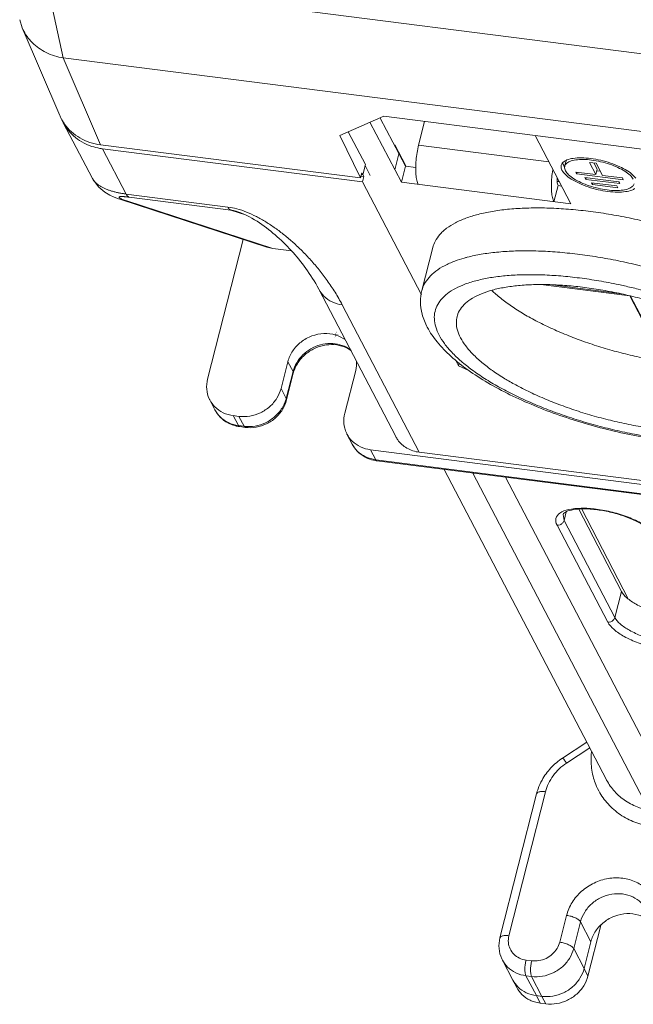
# Model space of a CAD drawing. Header units: millimetres. Extents: x -473 to 23648, y -382 to 1866.
# Tile 154 of 256: x 5615 to 5666, y 406 to 489. Entities that reach past the tile are written whole.
import ezdxf

# ---------------------------------------------------------------- set-up
doc = ezdxf.new("R2010")
doc.units = ezdxf.units.MM
doc.header["$LTSCALE"] = 80
doc.layers.get('0').update_dxf_attribs({"linetype": 'CONTINUOUS'})
for name, color, linetype in [('02___PRT_ALL_AXES', 7, 'CONTINUOUS'), ('08_ALL_DRAFTS', 7, 'CONTINUOUS'), ('09_ALL_ROUNDS', 7, 'CONTINUOUS'), ('10_ALL_CHAMFER', 7, 'CONTINUOUS'), ('20_ALL_FEATURES', 7, 'CONTINUOUS')]:
    doc.layers.add(name, color=color, linetype=linetype)

msp = doc.modelspace()

# ---------------------------------------------------------------- linework, layer by layer
at = {"linetype": 'Continuous', "lineweight": 0}
for p, q in [((5643.977, 480.269), (5646.609, 475.231)), ((5644.843, 480.621), (5646.952, 476.582)), ((5648.058, 478.345), (5648.564, 480.333)), ((5657.844, 479.148), (5660.838, 473.415)), ((5658.992, 476.949), (5648.058, 478.345)), ((5646.406, 477.627), (5646.063, 476.276)), ((5646.952, 476.582), (5646.609, 475.231)), ((5647.815, 476.471), (5646.952, 476.582)), ((5646.609, 475.231), (5660.838, 473.415)), ((5659.759, 474.947), (5659.416, 473.596)), ((5659.759, 474.947), (5660.058, 474.909)), ((5648.333, 466.144), (5649.249, 469.746)), ((5649.495, 467.763), (5649.49, 467.759)), ((5658.323, 466.635), (5665.773, 465.684)), ((5659.056, 466.635), (5665.07, 465.867)), ((5665.773, 465.684), (5665.777, 465.698)), ((5665.773, 465.684), (5668.658, 460.161)), ((5665.844, 465.682), (5668.681, 460.251))]:
    msp.add_line(p, q, dxfattribs=at)
for centre, radius, start, end in [((5658.496, 442.278), 33.05, 87.63694, 87.94735), ((5666.028, 476.413), 20.675, 238.75794, 239.36095)]:
    msp.add_arc(centre, radius, start, end, dxfattribs=at)
for points, knots in [([(5648.058, 478.345), (5648.007, 478.141), (5647.92, 477.721), (5647.838, 477.087), (5647.805, 476.467), (5647.823, 475.903), (5647.89, 475.432), (5647.975, 475.158), (5648.032, 475.049)], [0, 0, 0, 0, 0.631602, 1.284226, 1.917258, 2.491803, 2.974464, 3.342344, 3.342344, 3.342344, 3.342344]), ([(5659.32, 476.319), (5659.318, 476.304), (5659.278, 476.074), (5659.222, 475.634), (5659.189, 475.014), (5659.207, 474.45), (5659.274, 473.979), (5659.359, 473.705), (5659.416, 473.596)], [0, 0, 0, 0, 0.045334, 0.697958, 1.33099, 1.905535, 2.388195, 2.756076, 2.756076, 2.756076, 2.756076]), ([(5659.676, 475.636), (5659.673, 475.593), (5659.67, 475.473), (5659.676, 475.288), (5659.702, 475.1), (5659.736, 474.99), (5659.759, 474.947)], [0, 0, 0, 0, 0.1302742, 0.3600922, 0.5531564, 0.7003087, 0.7003087, 0.7003087, 0.7003087]), ([(5667.024, 471.955), (5666.956, 471.971), (5666.312, 472.119), (5665.092, 472.374), (5663.37, 472.665), (5661.678, 472.882), (5660.035, 473.022), (5658.455, 473.086), (5656.957, 473.071), (5655.554, 472.978), (5654.262, 472.809), (5653.091, 472.564), (5652.055, 472.247), (5651.163, 471.859), (5650.517, 471.461), (5650.184, 471.184), (5650.078, 471.085)], [0, 0, 0, 0, 0.20776, 1.985071, 3.736299, 5.446157, 7.099979, 8.683982, 10.18554, 11.59351, 12.898623, 14.093999, 15.17586, 16.144573, 17.006178, 17.440624, 17.440624, 17.440624, 17.440624]), ([(5650.078, 471.085), (5649.997, 471.009), (5649.756, 470.762), (5649.447, 470.322), (5649.295, 469.926), (5649.249, 469.745)], [0, 0, 0, 0, 0.334871, 1.033813, 1.594386, 1.594386, 1.594386, 1.594386]), ([(5651.889, 468.867), (5651.626, 468.793), (5651.059, 468.61), (5650.247, 468.258), (5649.725, 467.936), (5649.495, 467.763)], [0, 0, 0, 0, 0.818247, 1.78696, 2.648564, 2.648564, 2.648564, 2.648564]), ([(5680.728, 461.53), (5680.576, 461.678), (5680.119, 462.102), (5679.286, 462.773), (5678.188, 463.536), (5676.961, 464.281), (5675.616, 465.001), (5674.167, 465.689), (5672.629, 466.337), (5671.018, 466.939), (5669.35, 467.489), (5667.642, 467.981), (5665.912, 468.411), (5664.176, 468.772), (5662.454, 469.063), (5660.763, 469.28), (5659.119, 469.421), (5657.54, 469.484), (5656.041, 469.47), (5654.639, 469.377), (5653.346, 469.207), (5652.443, 469.019), (5651.973, 468.891), (5651.889, 468.867)], [0, 0, 0, 0, 0.637399, 1.86799, 3.206442, 4.645056, 6.173922, 7.781391, 9.454439, 11.178976, 12.940112, 14.722413, 16.510131, 18.287442, 20.03867, 21.748528, 23.40235, 24.986353, 26.487911, 27.895881, 29.200994, 30.39637, 30.660234, 30.660234, 30.660234, 30.660234]), ([(5649.49, 467.759), (5649.287, 467.606), (5648.923, 467.278), (5648.531, 466.721), (5648.38, 466.325), (5648.333, 466.144)], [0, 0, 0, 0, 0.761433, 1.460375, 2.020845, 2.020845, 2.020845, 2.020845]), ([(5665.339, 466.53), (5665.17, 466.568), (5664.457, 466.723), (5663.203, 466.962), (5661.587, 467.203), (5660.009, 467.372), (5658.487, 467.465), (5657.037, 467.482), (5655.675, 467.422), (5654.415, 467.288), (5653.27, 467.079), (5652.253, 466.798), (5651.374, 466.448), (5650.641, 466.031), (5650.062, 465.549), (5649.646, 465.002), (5649.405, 464.396), (5649.348, 463.744), (5649.472, 463.063), (5649.659, 462.622), (5649.775, 462.4)], [0, 0, 0, 0, 0.518493, 2.189637, 3.828269, 5.419229, 6.948139, 8.401691, 9.76797, 11.036842, 12.200453, 13.253905, 14.19626, 15.032017, 15.773243, 16.442071, 17.071906, 17.704136, 18.379611, 19.130526, 19.130526, 19.130526, 19.130526]), ([(5678.614, 458.718), (5678.49, 458.956), (5678.174, 459.438), (5677.569, 460.126), (5676.81, 460.818), (5675.905, 461.505), (5674.867, 462.179), (5673.707, 462.832), (5672.439, 463.456), (5671.08, 464.042), (5669.646, 464.584), (5668.155, 465.074), (5666.626, 465.507), (5665.078, 465.876), (5663.53, 466.179), (5662.002, 466.409), (5660.513, 466.566), (5659.081, 466.646), (5657.724, 466.65), (5656.46, 466.576), (5655.303, 466.427), (5654.267, 466.203), (5653.364, 465.908), (5652.605, 465.544), (5651.998, 465.112), (5651.552, 464.614), (5651.354, 464.205), (5651.292, 463.984), (5651.285, 463.956)], [0, 0, 0, 0, 0.804414, 1.718088, 2.744465, 3.881157, 5.121597, 6.456119, 7.8727, 9.357495, 10.895279, 12.469812, 14.06418, 15.66111, 17.243287, 18.793658, 20.295749, 21.733998, 23.094111, 24.363477, 25.531667, 26.591105, 27.538026, 28.373934, 29.107814, 29.759123, 30.360248, 30.447578, 30.447578, 30.447578, 30.447578]), ([(5680.416, 458.488), (5680.285, 458.738), (5679.958, 459.246), (5679.336, 459.974), (5678.56, 460.706), (5677.638, 461.435), (5676.581, 462.154), (5675.399, 462.855), (5674.105, 463.529), (5672.713, 464.17), (5671.238, 464.771), (5669.696, 465.326), (5668.104, 465.827), (5666.646, 466.224), (5665.719, 466.445), (5665.339, 466.53)], [0, 0, 0, 0, 0.847253, 1.801938, 2.867854, 4.043555, 5.323771, 6.700361, 8.162971, 9.699511, 11.29654, 12.939578, 14.613394, 16.302268, 17.471823, 17.471823, 17.471823, 17.471823]), ([(5648.789, 463.056), (5648.605, 463.409), (5648.324, 464.105), (5648.175, 465.167), (5648.255, 465.835), (5648.333, 466.144)], [0, 0, 0, 0, 1.194277, 2.22855, 3.186203, 3.186203, 3.186203, 3.186203]), ([(5668.658, 460.161), (5668.151, 460.24), (5667.132, 460.422), (5665.611, 460.758), (5664.101, 461.157), (5662.62, 461.614), (5661.186, 462.123), (5659.815, 462.677), (5658.525, 463.272), (5657.331, 463.898), (5656.246, 464.549), (5655.285, 465.217), (5654.619, 465.761), (5654.277, 466.081), (5654.197, 466.158)], [0, 0, 0, 0, 1.541602, 3.10389, 4.670597, 6.225378, 7.752097, 9.235105, 10.65954, 12.011648, 13.27914, 14.451628, 15.521187, 15.855243, 15.855243, 15.855243, 15.855243]), ([(5651.285, 463.956), (5651.244, 463.792), (5651.198, 463.409), (5651.295, 462.794), (5651.468, 462.378), (5651.577, 462.17)], [0, 0, 0, 0, 0.507791, 1.140306, 1.847208, 1.847208, 1.847208, 1.847208]), ([(5682.545, 457.445), (5682.459, 457.109), (5682.179, 456.429), (5681.448, 455.506), (5680.371, 454.7), (5678.969, 454.063), (5677.305, 453.613), (5675.444, 453.344), (5673.427, 453.242), (5671.287, 453.297), (5669.054, 453.499), (5666.762, 453.843), (5664.449, 454.319), (5662.152, 454.919), (5659.912, 455.634), (5657.764, 456.451), (5655.745, 457.361), (5653.888, 458.352), (5652.223, 459.419), (5650.783, 460.554), (5649.617, 461.746), (5649.017, 462.619), (5648.789, 463.056)], [0, 0, 0, 0, 1.038393, 2.173607, 3.492177, 5.035516, 6.765186, 8.646893, 10.668116, 12.814683, 15.064799, 17.391356, 19.763209, 22.146977, 24.508685, 26.815352, 29.036649, 31.146666, 33.125839, 34.960611, 36.636175, 38.11329, 38.11329, 38.11329, 38.11329]), ([(5680.416, 458.488), (5680.532, 458.266), (5680.719, 457.825), (5680.843, 457.144), (5680.786, 456.492), (5680.545, 455.885), (5680.129, 455.339), (5679.55, 454.856), (5678.817, 454.44), (5677.938, 454.09), (5676.921, 453.809), (5675.777, 453.6), (5674.517, 453.465), (5673.154, 453.406), (5671.704, 453.423), (5670.182, 453.516), (5668.604, 453.684), (5666.988, 453.926), (5665.351, 454.238), (5663.712, 454.618), (5662.087, 455.061), (5660.495, 455.562), (5658.953, 456.116), (5657.478, 456.717), (5656.086, 457.359), (5654.792, 458.033), (5653.61, 458.734), (5652.553, 459.452), (5651.632, 460.182), (5650.855, 460.914), (5650.233, 461.642), (5649.906, 462.149), (5649.775, 462.4)], [0, 0, 0, 0, 0.750916, 1.42639, 2.05862, 2.688455, 3.357283, 4.09851, 4.934266, 5.876621, 6.930074, 8.093684, 9.362557, 10.728836, 12.182387, 13.711297, 15.302257, 16.940889, 18.612034, 20.300013, 21.988888, 23.662704, 25.305741, 26.90277, 28.439311, 29.901921, 31.278511, 32.558727, 33.734427, 34.800343, 35.755029, 36.602281, 36.602281, 36.602281, 36.602281]), ([(5655.305, 458.736), (5654.951, 458.951), (5654.286, 459.382), (5653.382, 460.069), (5652.622, 460.761), (5652.017, 461.45), (5651.702, 461.932), (5651.577, 462.17)], [0, 0, 0, 0, 1.24044, 2.377132, 3.403509, 4.317183, 5.121597, 5.121597, 5.121597, 5.121597]), ([(5678.906, 456.932), (5678.899, 456.904), (5678.838, 456.683), (5678.64, 456.274), (5678.193, 455.776), (5677.586, 455.344), (5676.827, 454.98), (5675.925, 454.685), (5674.889, 454.461), (5673.732, 454.311), (5672.467, 454.238), (5671.11, 454.241), (5669.678, 454.322), (5668.189, 454.478), (5666.661, 454.709), (5665.113, 455.011), (5663.565, 455.381), (5662.036, 455.814), (5660.545, 456.304), (5659.111, 456.846), (5657.752, 457.432), (5656.55, 458.023), (5655.812, 458.435), (5655.491, 458.624)], [0, 0, 0, 0, 0.08733, 0.688455, 1.339765, 2.073645, 2.909552, 3.856473, 4.915911, 6.084101, 7.353467, 8.713581, 10.15183, 11.65392, 13.204291, 14.786468, 16.383399, 17.977766, 19.552299, 21.090083, 22.574879, 23.991459, 25.108476, 25.108476, 25.108476, 25.108476])]:
    msp.add_open_spline(points, degree=3, knots=knots, dxfattribs=at)
at = {"layer": '02___PRT_ALL_AXES', "linetype": 'Continuous', "lineweight": 0}
for p, q in [((5616.759, 492.404), (5765.278, 473.444)), ((5618.217, 485.681), (5616.759, 492.404)), ((5614.8, 488.186), (5614.579, 488.877)), ((5617.946, 480.83), (5614.8, 488.186)), ((5769.194, 466.407), (5618.217, 485.681)), ((5621.361, 478.373), (5618.236, 485.678)), ((5660.435, 477.03), (5660.341, 476.656)), ((5662.957, 476.824), (5662.391, 476.897)), ((5662.391, 476.897), (5662.923, 475.879)), ((5662.766, 476.849), (5663.037, 476.329)), ((5662.923, 475.879), (5663.037, 476.329)), ((5663.488, 475.807), (5662.957, 476.824)), ((5663.002, 476.19), (5663.309, 476.151)), ((5662.923, 475.879), (5661.256, 476.092)), ((5661.256, 476.092), (5661.336, 475.938)), ((5661.336, 475.938), (5661.368, 476.063)), ((5661.336, 475.938), (5665.235, 475.44)), ((5664.856, 475.267), (5662.01, 475.63)), ((5662.01, 475.63), (5662.09, 475.476)), ((5662.09, 475.476), (5662.122, 475.602)), ((5662.09, 475.476), (5664.936, 475.113)), ((5665.155, 475.594), (5663.488, 475.807)), ((5665.235, 475.44), (5665.155, 475.594)), ((5664.705, 474.92), (5662.571, 475.192)), ((5662.571, 475.192), (5662.651, 475.038)), ((5662.651, 475.038), (5662.683, 475.163)), ((5662.651, 475.038), (5664.786, 474.766)), ((5664.786, 474.766), (5664.705, 474.92)), ((5664.936, 475.113), (5664.856, 475.267)), ((5663.349, 412.831), (5662.272, 408.596)), ((5662.517, 411.474), (5661.945, 409.223)), ((5662.272, 408.596), (5661.945, 409.223)), ((5655.965, 408.258), (5656.293, 407.631)), ((5658.265, 406.319), (5657.938, 406.946)), ((5658.412, 406.886), (5657.938, 406.946)), ((5658.74, 406.259), (5658.412, 406.886)), ((5658.74, 406.259), (5658.265, 406.319))]:
    msp.add_line(p, q, dxfattribs=at)
for centre, radius, start, end in [((5621.52, 482.359), 3.887, 203.15655, 207.13314), ((5621.529, 482.363), 3.897, 207.13147, 207.79414), ((5621.531, 482.365), 3.9, 207.79429, 210.46849), ((5621.529, 482.363), 3.898, 210.46814, 213.04242), ((5621.521, 482.358), 3.888, 213.04235, 215.16645), ((5621.587, 482.408), 3.971, 215.21091, 227.78536), ((5661.338, 477.309), 1.292, 215.70753, 216.47771), ((5658.755, 410.245), 3.388, 295.54482, 311.44303), ((5658.769, 410.205), 3.346, 279.55834, 295.61415), ((5658.58, 409.022), 2.718, 244.7318, 253.01712), ((5658.629, 409.184), 2.888, 253.01458, 262.7561)]:
    msp.add_arc(centre, radius, start, end, dxfattribs=at)
for points, knots in [([(5618.236, 485.678), (5617.739, 485.742), (5616.789, 486.05), (5615.597, 486.878), (5615.021, 487.691), (5614.818, 488.145), (5614.8, 488.186)], [0, 0, 0, 0, 1.504418, 2.932416, 4.290495, 4.423643, 4.423643, 4.423643, 4.423643]), ([(5621.361, 478.373), (5621.054, 478.412), (5620.455, 478.546), (5619.624, 478.916), (5619.137, 479.269), (5618.919, 479.467)], [0, 0, 0, 0, 0.925962, 1.829447, 2.713082, 2.713082, 2.713082, 2.713082]), ([(5666.074, 475.477), (5666.008, 475.604), (5665.788, 475.858), (5665.342, 476.185), (5664.76, 476.493), (5664.077, 476.76), (5663.339, 476.969), (5662.593, 477.104), (5661.891, 477.159), (5661.276, 477.13), (5660.788, 477.019), (5660.45, 476.837), (5660.343, 476.654), (5660.322, 476.579)], [0, 0, 0, 0, 0.429564, 0.986634, 1.654764, 2.400607, 3.181973, 3.953087, 4.669185, 5.291275, 5.792198, 6.167751, 6.400609, 6.400609, 6.400609, 6.400609]), ([(5662.506, 477.223), (5662.245, 477.256), (5661.753, 477.294), (5661.076, 477.263), (5660.67, 477.169), (5660.499, 477.101)], [0, 0, 0, 0, 0.789697, 1.475725, 2.028132, 2.028132, 2.028132, 2.028132]), ([(5665.528, 476.22), (5665.338, 476.337), (5664.896, 476.568), (5664.164, 476.855), (5663.35, 477.085), (5662.787, 477.187), (5662.506, 477.223)], [0, 0, 0, 0, 0.669723, 1.492223, 2.353897, 3.204265, 3.204265, 3.204265, 3.204265]), ([(5660.023, 476.655), (5660.017, 476.632), (5659.99, 476.492), (5660.036, 476.345), (5660.09, 476.241)], [0, 0, 0, 0, 0.0709954, 0.42441, 0.42441, 0.42441, 0.42441]), ([(5660.09, 476.241), (5660.163, 476.101), (5660.406, 475.821), (5660.897, 475.46), (5661.54, 475.12), (5662.293, 474.826), (5663.107, 474.596), (5663.929, 474.446), (5664.703, 474.386), (5665.381, 474.418), (5665.877, 474.532), (5666.128, 474.654), (5666.203, 474.708)], [0, 0, 0, 0, 0.473714, 1.088038, 1.824838, 2.647338, 3.509012, 4.35938, 5.149077, 5.835104, 6.387511, 6.664036, 6.664036, 6.664036, 6.664036]), ([(5660.383, 476.203), (5660.449, 476.077), (5660.669, 475.823), (5661.115, 475.495), (5661.697, 475.187), (5662.212, 474.986), (5662.525, 474.886), (5662.602, 474.863)], [0, 0, 0, 0, 0.429564, 0.986634, 1.654764, 2.400607, 2.64098, 2.64098, 2.64098, 2.64098]), ([(5666.073, 475.811), (5665.925, 475.952), (5665.74, 476.088), (5665.547, 476.209), (5665.528, 476.22)], [0, 0, 0, 0, 0.6143238, 0.6815518, 0.6815518, 0.6815518, 0.6815518]), ([(5662.602, 474.863), (5662.774, 474.81), (5663.197, 474.697), (5663.864, 474.576), (5664.566, 474.521), (5665.181, 474.551), (5665.669, 474.662), (5666.007, 474.843), (5666.114, 475.027), (5666.135, 475.101)], [0, 0, 0, 0, 0.541193, 1.312307, 2.028405, 2.650495, 3.151418, 3.526971, 3.759829, 3.759829, 3.759829, 3.759829]), ([(5641.912, 461.99), (5641.67, 462.173), (5641.088, 462.464), (5640.098, 462.583), (5639.079, 462.375), (5638.162, 461.865), (5637.452, 461.113), (5637.165, 460.488), (5637.084, 460.168)], [0, 0, 0, 0, 0.910247, 1.906649, 2.937056, 3.978843, 5.004771, 5.994067, 5.994067, 5.994067, 5.994067]), ([(5662.272, 408.596), (5662.199, 408.309), (5661.953, 407.746), (5661.35, 407.042), (5660.563, 406.522), (5659.668, 406.236), (5659.041, 406.22), (5658.74, 406.259)], [0, 0, 0, 0, 0.889316, 1.809519, 2.746703, 3.681296, 4.59457, 4.59457, 4.59457, 4.59457]), ([(5657.092, 407.191), (5656.836, 407.311), (5656.394, 407.615), (5656.077, 408.045), (5655.965, 408.259)], [0, 0, 0, 0, 0.848111, 1.573859, 1.573859, 1.573859, 1.573859]), ([(5657.419, 406.564), (5657.164, 406.684), (5656.722, 406.988), (5656.404, 407.418), (5656.292, 407.632)], [0, 0, 0, 0, 0.848111, 1.573859, 1.573859, 1.573859, 1.573859])]:
    msp.add_open_spline(points, degree=3, knots=knots, dxfattribs=at)
for points in [[(5660.231, 476.954), (5660.202, 476.931), (5660.174, 476.906), (5660.149, 476.879)], [(5660.499, 477.101), (5660.404, 477.064), (5660.311, 477.017), (5660.231, 476.954)], [(5660.436, 477.029), (5660.442, 477.05), (5660.449, 477.07), (5660.458, 477.089)], [(5660.149, 476.879), (5660.092, 476.815), (5660.046, 476.737), (5660.023, 476.655)], [(5660.134, 476.882), (5660.148, 476.815), (5660.173, 476.751), (5660.205, 476.691)], [(5660.205, 476.691), (5660.229, 476.644), (5660.258, 476.598), (5660.289, 476.555)], [(5660.31, 476.516), (5660.299, 476.409), (5660.333, 476.298), (5660.383, 476.203)], [(5660.322, 476.579), (5660.316, 476.558), (5660.312, 476.537), (5660.31, 476.516)], [(5666.283, 475.575), (5666.221, 475.661), (5666.149, 475.739), (5666.073, 475.811)], [(5642.776, 459.442), (5642.84, 459.695), (5642.868, 459.961), (5642.853, 460.222)], [(5661.945, 409.223), (5661.872, 408.936), (5661.75, 408.658), (5661.593, 408.406)], [(5661.593, 408.406), (5661.431, 408.146), (5661.227, 407.908), (5660.998, 407.705)], [(5657.938, 406.946), (5657.647, 406.983), (5657.357, 407.065), (5657.092, 407.191)], [(5659.325, 406.905), (5659.025, 406.855), (5658.714, 406.847), (5658.412, 406.886)]]:
    msp.add_open_spline(points, degree=3, dxfattribs=at)
at = {"layer": '08_ALL_DRAFTS', "linetype": 'Continuous', "lineweight": 0}
msp.add_line((5665.639, 440.27), (5661.76, 447.798), dxfattribs=at)
at = {"layer": '09_ALL_ROUNDS', "linetype": 'Continuous', "lineweight": 0}
for p, q in [((5618.24, 480.227), (5620.69, 475.535)), ((5623.055, 473.785), (5635.316, 469.785)), ((5623.557, 473.672), (5623.056, 473.784)), ((5623.51, 474.243), (5632.048, 473.153)), ((5623.769, 473.979), (5632.307, 472.889)), ((5632.888, 472.751), (5632.887, 472.751)), ((5633.328, 470.434), (5630.345, 458.705)), ((5646.141, 453.878), (5639.676, 466.255)), ((5637.084, 460.168), (5636.511, 457.918)), ((5637.084, 460.168), (5637.52, 459.333)), ((5637.52, 459.333), (5636.948, 457.082)), ((5637.541, 459.207), (5636.968, 456.956)), ((5637.541, 459.207), (5637.52, 459.333)), ((5641.86, 455.84), (5642.776, 459.442)), ((5636.948, 457.082), (5636.511, 457.918)), ((5630.969, 456.115), (5630.532, 456.953)), ((5636.968, 456.956), (5636.948, 457.082)), ((5632.504, 455.64), (5632.979, 455.58)), ((5632.941, 454.804), (5632.504, 455.64)), ((5633.415, 454.744), (5632.979, 455.58)), ((5633.415, 454.744), (5632.941, 454.804)), ((5633.043, 454.713), (5632.941, 454.804)), ((5633.518, 454.652), (5633.043, 454.713)), ((5633.518, 454.652), (5633.415, 454.744)), ((5642.047, 454.088), (5642.484, 453.251)), ((5644.019, 452.776), (5775.88, 435.943)), ((5644.019, 452.776), (5644.456, 451.94)), ((5776.317, 435.107), (5644.456, 451.94)), ((5644.558, 451.849), (5644.456, 451.94)), ((5776.419, 435.016), (5644.558, 451.849)), ((5650.208, 451.127), (5663.821, 425.065)), ((5652.602, 450.822), (5672.457, 412.807)), ((5655.36, 450.47), (5676.402, 410.183)), ((5660.26, 446.843), (5660.178, 447.344)), ((5660.26, 446.843), (5660.44, 447.55)), ((5663.928, 438.303), (5659.671, 446.453)), ((5664.517, 438.692), (5660.26, 446.843)), ((5664.517, 438.692), (5665.075, 440.888)), ((5660.136, 426.891), (5662.166, 428.234)), ((5660.469, 426.475), (5662.413, 427.761)), ((5655.636, 411.979), (5658.71, 424.07)), ((5654.885, 411.808), (5657.959, 423.898)), ((5660.477, 413.685), (5659.905, 411.434)), ((5661.644, 413.146), (5661.072, 410.895)), ((5661.644, 413.146), (5662.517, 411.474)), ((5661.945, 409.223), (5661.072, 410.895)), ((5662.517, 411.474), (5661.945, 409.223)), ((5655.965, 408.258), (5655.092, 409.93)), ((5657.549, 409.876), (5657.075, 409.936)), ((5657.938, 406.946), (5657.064, 408.618)), ((5657.539, 408.557), (5657.064, 408.618)), ((5658.412, 406.886), (5657.539, 408.557)), ((5658.412, 406.886), (5657.938, 406.946))]:
    msp.add_line(p, q, dxfattribs=at)
for points in [[(5620.69, 475.536), (5620.769, 475.394), (5621.217, 474.81), (5621.713, 474.396), (5622.146, 474.144), (5622.514, 473.979), (5622.872, 473.846), (5623.056, 473.784)], [(5632.888, 472.751), (5633.145, 472.659), (5633.395, 472.554), (5633.629, 472.445), (5633.853, 472.331), (5634.073, 472.21), (5634.288, 472.084), (5634.498, 471.955), (5634.701, 471.822), (5634.9, 471.687), (5635.094, 471.548), (5635.285, 471.408), (5635.471, 471.264), (5635.655, 471.118), (5635.836, 470.969), (5636.015, 470.816), (5636.191, 470.662), (5636.365, 470.504)], [(5636.365, 470.504), (5636.537, 470.344), (5636.706, 470.181), (5636.874, 470.015), (5637.04, 469.847), (5637.204, 469.675), (5637.366, 469.501), (5637.526, 469.323), (5637.684, 469.143), (5637.841, 468.959), (5637.996, 468.773), (5638.148, 468.583), (5638.299, 468.39), (5638.448, 468.193), (5638.594, 467.994), (5638.739, 467.79), (5638.88, 467.584), (5639.02, 467.373), (5639.156, 467.16), (5639.29, 466.942), (5639.42, 466.722), (5639.546, 466.498), (5639.676, 466.255)]]:
    msp.add_lwpolyline(points, dxfattribs=at)
for centre, radius, start, end in [((5622.798, 466.683), 7.36, 83.3404, 85.04057), ((5622.494, 464.003), 10.057, 82.71472, 83.39037), ((5640.102, 458.556), 2.643, 163.42062, 165.72786), ((5634.312, 457.752), 2.72, 343.48957, 345.72879), ((5633.342, 457.426), 2.723, 241.95827, 243.92604), ((5633.357, 457.457), 2.758, 243.93227, 247.15695), ((5633.398, 457.559), 2.868, 247.19261, 256.72112), ((5633.414, 457.621), 2.932, 256.69029, 260.32004), ((5633.415, 457.626), 2.936, 260.31865, 262.72484), ((5633.791, 457.691), 2.971, 262.72793, 264.64942), ((5644.857, 454.563), 2.725, 242.01051, 244.03901), ((5644.872, 454.593), 2.758, 244.04482, 247.17239), ((5644.919, 454.715), 2.889, 247.23704, 260.3649), ((5644.93, 454.762), 2.937, 260.31975, 262.72485), ((5662.503, 422.741), 4.688, 160.37037, 165.71347), ((5658.066, 409.36), 2.372, 207.64841, 224.6301)]:
    msp.add_arc(centre, radius, start, end, dxfattribs=at)
for points, knots in [([(5620.69, 475.536), (5620.706, 475.505), (5620.758, 475.416), (5620.866, 475.277), (5621.02, 475.127), (5621.199, 474.989), (5621.399, 474.863), (5621.617, 474.749), (5621.852, 474.645), (5622.102, 474.553), (5622.365, 474.471), (5622.639, 474.399), (5622.922, 474.337), (5623.213, 474.284), (5623.41, 474.256), (5623.509, 474.243)], [0, 0, 0, 0, 0.104547, 0.309614, 0.524079, 0.749328, 0.985446, 1.231879, 1.488036, 1.754106, 2.030231, 2.314568, 2.60485, 2.900208, 3.200903, 3.200903, 3.200903, 3.200903]), ([(5623.557, 473.672), (5623.492, 473.693), (5623.377, 473.732), (5623.224, 473.789), (5623.108, 473.838), (5623.024, 473.879), (5622.966, 473.914), (5622.932, 473.942), (5622.908, 473.978), (5622.943, 474.011), (5622.984, 474.019), (5623.034, 474.027), (5623.095, 474.03), (5623.166, 474.031), (5623.248, 474.028), (5623.338, 474.023), (5623.401, 474.019), (5623.434, 474.016)], [0, 0, 0, 0, 0.204908, 0.365735, 0.489317, 0.5814, 0.646938, 0.690456, 0.717286, 0.761376, 0.799416, 0.84942, 0.910701, 0.982375, 1.063832, 1.154602, 1.25363, 1.25363, 1.25363, 1.25363]), ([(5623.51, 474.243), (5623.533, 474.2), (5623.58, 474.122), (5623.667, 474.029), (5623.735, 473.99), (5623.769, 473.979)], [0, 0, 0, 0, 0.1478203, 0.2716779, 0.3780188, 0.3780188, 0.3780188, 0.3780188]), ([(5632.307, 472.889), (5632.273, 472.9), (5632.205, 472.939), (5632.118, 473.032), (5632.07, 473.11), (5632.048, 473.153)], [0, 0, 0, 0, 0.1063407, 0.2301983, 0.3780187, 0.3780187, 0.3780187, 0.3780187]), ([(5632.887, 472.751), (5632.791, 472.782), (5632.6, 472.838), (5632.404, 472.877), (5632.307, 472.889)], [0, 0, 0, 0, 0.302419, 0.5972523, 0.5972523, 0.5972523, 0.5972523]), ([(5640.394, 466.973), (5640.175, 467.28), (5639.727, 467.869), (5639.019, 468.699), (5638.294, 469.463), (5637.555, 470.163), (5636.803, 470.803), (5636.036, 471.383), (5635.253, 471.903), (5634.451, 472.357), (5633.898, 472.613), (5633.618, 472.725)], [0, 0, 0, 0, 1.130194, 2.219701, 3.271008, 4.287404, 5.272764, 6.231782, 7.169552, 8.090644, 8.994853, 8.994853, 8.994853, 8.994853]), ([(5641.648, 464.943), (5641.357, 464.98), (5640.792, 465.139), (5640.106, 465.611), (5639.788, 466.041), (5639.676, 466.255)], [0, 0, 0, 0, 0.880443, 1.728555, 2.453173, 2.453173, 2.453173, 2.453173]), ([(5641.648, 464.943), (5641.461, 465.302), (5641.064, 465.993), (5640.621, 466.655), (5640.394, 466.973)], [0, 0, 0, 0, 1.215809, 2.388472, 2.388472, 2.388472, 2.388472]), ([(5642.38, 461.13), (5642.314, 461.182), (5642.03, 461.382), (5641.452, 461.631), (5640.633, 461.731), (5639.796, 461.611), (5639.006, 461.281), (5638.324, 460.767), (5637.971, 460.321), (5637.831, 460.081)], [0, 0, 0, 0, 0.253054, 1.040998, 1.857107, 2.697214, 3.549792, 4.399998, 5.232916, 5.232916, 5.232916, 5.232916]), ([(5641.808, 461.415), (5641.542, 461.518), (5640.959, 461.64), (5640.062, 461.567), (5639.194, 461.254), (5638.435, 460.728), (5638.039, 460.257), (5637.881, 460.001)], [0, 0, 0, 0, 0.857492, 1.751807, 2.670799, 3.591866, 4.491546, 4.491546, 4.491546, 4.491546]), ([(5630.345, 458.705), (5630.275, 458.428), (5630.222, 457.856), (5630.377, 457.265), (5630.515, 456.985), (5630.531, 456.954)], [0, 0, 0, 0, 0.855567, 1.687795, 1.792792, 1.792792, 1.792792, 1.792792]), ([(5632.979, 455.58), (5633.281, 455.541), (5633.907, 455.558), (5634.802, 455.844), (5635.589, 456.363), (5636.192, 457.067), (5636.438, 457.63), (5636.511, 457.918)], [0, 0, 0, 0, 0.913274, 1.847866, 2.785051, 3.705254, 4.59457, 4.59457, 4.59457, 4.59457]), ([(5630.531, 456.954), (5630.644, 456.739), (5630.961, 456.309), (5631.648, 455.837), (5632.213, 455.678), (5632.504, 455.64)], [0, 0, 0, 0, 0.725747, 1.573859, 2.454303, 2.454303, 2.454303, 2.454303]), ([(5633.518, 454.652), (5633.815, 454.614), (5634.431, 454.629), (5635.309, 454.91), (5636.076, 455.424), (5636.66, 456.12), (5636.897, 456.674), (5636.968, 456.956)], [0, 0, 0, 0, 0.89993, 1.816151, 2.731775, 3.631786, 4.506745, 4.506745, 4.506745, 4.506745]), ([(5632.941, 454.804), (5632.65, 454.842), (5632.084, 455.001), (5631.399, 455.473), (5631.081, 455.902), (5630.969, 456.115)], [0, 0, 0, 0, 0.880441, 1.728555, 2.451441, 2.451441, 2.451441, 2.451441]), ([(5630.969, 456.115), (5631.086, 455.894), (5631.397, 455.465), (5631.823, 455.15), (5632.062, 455.022)], [0, 0, 0, 0, 0.750343, 1.562665, 1.562665, 1.562665, 1.562665]), ([(5636.596, 456.265), (5636.434, 456.004), (5636.025, 455.526), (5635.239, 455.008), (5634.636, 454.815), (5634.328, 454.764)], [0, 0, 0, 0, 0.920205, 1.857395, 2.791987, 2.791987, 2.791987, 2.791987]), ([(5641.86, 455.84), (5641.79, 455.564), (5641.736, 454.992), (5641.891, 454.4), (5642.03, 454.12), (5642.046, 454.089)], [0, 0, 0, 0, 0.855567, 1.687795, 1.792792, 1.792792, 1.792792, 1.792792]), ([(5642.046, 454.089), (5642.158, 453.875), (5642.476, 453.445), (5643.162, 452.973), (5643.728, 452.813), (5644.019, 452.776)], [0, 0, 0, 0, 0.725747, 1.573859, 2.454303, 2.454303, 2.454303, 2.454303]), ([(5643.579, 452.157), (5643.342, 452.283), (5642.915, 452.597), (5642.602, 453.026), (5642.484, 453.251)], [0, 0, 0, 0, 0.803149, 1.565171, 1.565171, 1.565171, 1.565171]), ([(5644.456, 451.94), (5644.164, 451.977), (5643.599, 452.137), (5642.913, 452.609), (5642.596, 453.037), (5642.484, 453.251)], [0, 0, 0, 0, 0.88044, 1.728551, 2.451483, 2.451483, 2.451483, 2.451483]), ([(5659.671, 446.453), (5659.585, 446.619), (5659.483, 447.03), (5659.944, 447.558), (5660.379, 447.694), (5660.635, 447.75)], [0, 0, 0, 0, 0.560358, 1.117798, 1.903198, 1.903198, 1.903198, 1.903198]), ([(5667.573, 445.962), (5667.381, 446.143), (5666.88, 446.503), (5665.972, 446.962), (5664.868, 447.364), (5663.678, 447.659), (5662.527, 447.815), (5661.526, 447.832), (5660.797, 447.713), (5660.343, 447.559), (5660.206, 447.395), (5660.178, 447.344)], [0, 0, 0, 0, 0.790711, 1.837041, 3.046555, 4.308139, 5.505741, 6.528896, 7.286851, 7.737953, 7.91093, 7.91093, 7.91093, 7.91093]), ([(5660.635, 447.75), (5660.979, 447.825), (5661.76, 447.899), (5663.002, 447.81), (5664.335, 447.553), (5665.633, 447.147), (5666.772, 446.632), (5667.433, 446.2), (5667.701, 445.967)], [0, 0, 0, 0, 1.057978, 2.333062, 3.726785, 5.122432, 6.403071, 7.469547, 7.469547, 7.469547, 7.469547]), ([(5659.671, 446.453), (5659.755, 446.443), (5659.933, 446.465), (5660.151, 446.609), (5660.24, 446.763), (5660.26, 446.843)], [0, 0, 0, 0, 0.2542771, 0.5127048, 0.7610326, 0.7610326, 0.7610326, 0.7610326]), ([(5663.928, 438.303), (5664.012, 438.292), (5664.19, 438.315), (5664.408, 438.458), (5664.497, 438.612), (5664.517, 438.692)], [0, 0, 0, 0, 0.2542775, 0.5127044, 0.7610325, 0.7610325, 0.7610325, 0.7610325]), ([(5672.466, 437.213), (5672.553, 437.047), (5672.655, 436.636), (5672.193, 436.109), (5671.418, 435.865), (5670.379, 435.768), (5669.135, 435.856), (5667.802, 436.113), (5666.505, 436.519), (5665.363, 437.036), (5664.486, 437.608), (5664.05, 438.07), (5663.928, 438.303)], [0, 0, 0, 0, 0.560358, 1.117798, 1.903198, 2.961176, 4.23626, 5.629983, 7.02563, 8.30627, 9.372745, 10.161558, 10.161558, 10.161558, 10.161558]), ([(5672.188, 437.222), (5672.148, 437.065), (5671.86, 436.742), (5671.174, 436.525), (5670.252, 436.439), (5669.147, 436.517), (5667.963, 436.745), (5666.811, 437.105), (5665.797, 437.564), (5665.016, 438.072), (5664.626, 438.484), (5664.517, 438.692)], [0, 0, 0, 0, 0.486322, 1.184001, 2.12345, 3.255557, 4.493079, 5.732595, 6.87048, 7.818651, 8.524498, 8.524498, 8.524498, 8.524498]), ([(5662.923, 424.685), (5662.854, 424.857), (5662.648, 425.46), (5662.503, 426.384), (5662.53, 427.125), (5662.561, 427.412)], [0, 0, 0, 0, 0.556741, 1.907257, 2.773753, 2.773753, 2.773753, 2.773753]), ([(5658.087, 424.316), (5658.176, 424.566), (5658.459, 425.193), (5659.123, 426.101), (5659.779, 426.654), (5660.136, 426.891)], [0, 0, 0, 0, 0.793917, 2.056219, 3.340182, 3.340182, 3.340182, 3.340182]), ([(5660.135, 426.884), (5660.149, 426.882), (5660.214, 426.832), (5660.31, 426.687), (5660.411, 426.557), (5660.469, 426.475)], [0, 0, 0, 0, 0.0436362, 0.2294468, 0.5320237, 0.5320237, 0.5320237, 0.5320237]), ([(5658.71, 424.07), (5658.771, 424.307), (5658.942, 424.778), (5659.334, 425.429), (5659.846, 426.009), (5660.253, 426.332), (5660.469, 426.475)], [0, 0, 0, 0, 0.734849, 1.492893, 2.266266, 3.042908, 3.042908, 3.042908, 3.042908]), ([(5667.371, 422.505), (5667.087, 422.561), (5666.408, 422.748), (5665.413, 423.244), (5664.483, 424.034), (5664.013, 424.7), (5663.825, 425.057), (5663.821, 425.065)], [0, 0, 0, 0, 0.869457, 2.102777, 3.305967, 4.492446, 4.517949, 4.517949, 4.517949, 4.517949]), ([(5657.961, 423.898), (5657.963, 423.907), (5657.982, 423.972), (5658.133, 424.061), (5658.389, 424.095), (5658.596, 424.085), (5658.71, 424.07)], [0, 0, 0, 0, 0.0268263, 0.2004131, 0.4658591, 0.8125749, 0.8125749, 0.8125749, 0.8125749]), ([(5665.122, 422.056), (5664.74, 422.299), (5664.034, 422.871), (5663.329, 423.805), (5663.019, 424.443), (5662.923, 424.685)], [0, 0, 0, 0, 1.357853, 2.696541, 3.477481, 3.477481, 3.477481, 3.477481]), ([(5667.755, 421.122), (5667.286, 421.182), (5666.366, 421.397), (5665.513, 421.807), (5665.122, 422.056)], [0, 0, 0, 0, 1.419869, 2.810332, 2.810332, 2.810332, 2.810332]), ([(5668.066, 412.716), (5668.16, 413.084), (5668.23, 413.847), (5667.942, 414.951), (5667.284, 415.883), (5666.328, 416.541), (5665.178, 416.864), (5663.948, 416.831), (5662.753, 416.449), (5661.704, 415.755), (5660.901, 414.816), (5660.574, 414.066), (5660.477, 413.685)], [0, 0, 0, 0, 1.137589, 2.249387, 3.355687, 4.487223, 5.662135, 6.880589, 8.127934, 9.377672, 10.607093, 11.786707, 11.786707, 11.786707, 11.786707]), ([(5667.149, 414.172), (5667.037, 414.386), (5666.719, 414.815), (5666.032, 415.288), (5665.171, 415.531), (5664.249, 415.506), (5663.353, 415.22), (5662.566, 414.7), (5661.963, 413.996), (5661.717, 413.433), (5661.644, 413.146)], [0, 0, 0, 0, 0.725364, 1.573304, 2.453739, 3.366771, 4.301471, 5.237975, 6.159379, 7.047697, 7.047697, 7.047697, 7.047697]), ([(5661.644, 413.146), (5661.608, 413.214), (5661.469, 413.344), (5661.198, 413.493), (5660.856, 413.616), (5660.605, 413.669), (5660.477, 413.685)], [0, 0, 0, 0, 0.229954, 0.550313, 0.928411, 1.316021, 1.316021, 1.316021, 1.316021]), ([(5654.885, 411.808), (5654.81, 411.515), (5654.757, 410.907), (5654.923, 410.273), (5655.072, 409.968), (5655.093, 409.929)], [0, 0, 0, 0, 0.907196, 1.790564, 1.924947, 1.924947, 1.924947, 1.924947]), ([(5654.886, 411.807), (5654.888, 411.816), (5654.907, 411.881), (5655.059, 411.97), (5655.314, 412.004), (5655.521, 411.994), (5655.636, 411.979)], [0, 0, 0, 0, 0.0268265, 0.2004132, 0.4658587, 0.8125749, 0.8125749, 0.8125749, 0.8125749]), ([(5657.075, 409.936), (5656.882, 409.961), (5656.505, 410.067), (5656.028, 410.395), (5655.698, 410.861), (5655.554, 411.414), (5655.589, 411.795), (5655.636, 411.979)], [0, 0, 0, 0, 0.584908, 1.151486, 1.70546, 2.261412, 2.830371, 2.830371, 2.830371, 2.830371]), ([(5661.072, 410.895), (5660.999, 410.608), (5660.752, 410.045), (5660.149, 409.341), (5659.362, 408.821), (5658.467, 408.535), (5657.841, 408.519), (5657.539, 408.557)], [0, 0, 0, 0, 0.889313, 1.809516, 2.746705, 3.681299, 4.59457, 4.59457, 4.59457, 4.59457]), ([(5659.905, 411.434), (5659.856, 411.243), (5659.692, 410.868), (5659.29, 410.398), (5658.765, 410.051), (5658.168, 409.861), (5657.75, 409.85), (5657.549, 409.876)], [0, 0, 0, 0, 0.590723, 1.205377, 1.831406, 2.455718, 3.063003, 3.063003, 3.063003, 3.063003]), ([(5661.072, 410.895), (5661.036, 410.963), (5660.896, 411.093), (5660.626, 411.243), (5660.283, 411.366), (5660.033, 411.418), (5659.905, 411.434)], [0, 0, 0, 0, 0.229953, 0.550313, 0.928413, 1.316021, 1.316021, 1.316021, 1.316021]), ([(5656.219, 408.862), (5655.963, 408.983), (5655.522, 409.287), (5655.205, 409.715), (5655.093, 409.929)], [0, 0, 0, 0, 0.848112, 1.571, 1.571, 1.571, 1.571]), ([(5657.064, 408.618), (5657.028, 408.688), (5656.986, 408.878), (5656.97, 409.194), (5656.997, 409.561), (5657.044, 409.813), (5657.075, 409.936)], [0, 0, 0, 0, 0.237861, 0.569313, 0.952963, 1.335965, 1.335965, 1.335965, 1.335965]), ([(5657.539, 408.557), (5657.502, 408.628), (5657.46, 408.817), (5657.444, 409.134), (5657.472, 409.5), (5657.518, 409.752), (5657.549, 409.876)], [0, 0, 0, 0, 0.237862, 0.569313, 0.952962, 1.335965, 1.335965, 1.335965, 1.335965]), ([(5661.945, 409.223), (5661.872, 408.936), (5661.626, 408.373), (5661.022, 407.669), (5660.235, 407.149), (5659.34, 406.863), (5658.714, 406.847), (5658.412, 406.886)], [0, 0, 0, 0, 0.889316, 1.809519, 2.746703, 3.681296, 4.59457, 4.59457, 4.59457, 4.59457]), ([(5657.092, 407.191), (5656.836, 407.311), (5656.59, 407.481), (5656.384, 407.687), (5656.378, 407.694)], [0, 0, 0, 0, 0.8481113, 0.873595, 0.873595, 0.873595, 0.873595])]:
    msp.add_open_spline(points, degree=3, knots=knots, dxfattribs=at)
for points in [[(5632.798, 473.002), (5632.552, 473.069), (5632.301, 473.121), (5632.048, 473.153)], [(5633.618, 472.725), (5633.35, 472.832), (5633.077, 472.926), (5632.798, 473.002)], [(5642.395, 461.093), (5642.216, 461.227), (5642.016, 461.335), (5641.808, 461.415)], [(5637.831, 460.081), (5637.694, 459.848), (5637.587, 459.594), (5637.52, 459.333)], [(5637.881, 460.001), (5637.749, 459.786), (5637.641, 459.552), (5637.569, 459.31)], [(5636.92, 456.979), (5636.845, 456.729), (5636.735, 456.487), (5636.596, 456.265)], [(5634.328, 454.764), (5634.06, 454.719), (5633.785, 454.708), (5633.514, 454.733)], [(5657.064, 408.618), (5656.773, 408.655), (5656.484, 408.737), (5656.219, 408.862)], [(5657.938, 406.946), (5657.647, 406.983), (5657.357, 407.065), (5657.092, 407.191)]]:
    msp.add_open_spline(points, degree=3, dxfattribs=at)
at = {"layer": '10_ALL_CHAMFER', "linetype": 'Continuous', "lineweight": 0}
for p, q in [((5643.346, 475.254), (5648.29, 465.788)), ((5651.149, 460.314), (5651.402, 459.831)), ((5651.402, 459.831), (5651.461, 460.065)), ((5652.261, 459.434), (5651.402, 459.831))]:
    msp.add_line(p, q, dxfattribs=at)
at = {"layer": '20_ALL_FEATURES', "linetype": 'Continuous', "lineweight": 0}
for p, q in [((5645.131, 480.771), (5641.449, 479.17)), ((5743.79, 468.177), (5645.131, 480.771)), ((5643.592, 476.734), (5642.159, 479.478)), ((5643.171, 475.589), (5641.449, 479.17)), ((5643.171, 475.589), (5621.361, 478.373)), ((5621.527, 478.04), (5643.346, 475.254)), ((5621.527, 478.04), (5623.51, 474.243)), ((5646.042, 478.325), (5646.053, 478.37)), ((5646.98, 476.596), (5646.053, 478.37)), ((5643.371, 475.862), (5643.592, 476.734)), ((5644.004, 475.801), (5643.568, 476.637)), ((5643.171, 475.589), (5643.283, 476.029)), ((5643.19, 475.739), (5643.46, 475.704)), ((5643.371, 475.862), (5643.264, 475.876)), ((5643.265, 475.885), (5643.373, 475.872)), ((5643.283, 476.029), (5643.371, 475.862)), ((5643.346, 475.254), (5643.46, 475.704)), ((5643.46, 475.704), (5643.373, 475.872)), ((5623.557, 473.672), (5635.813, 469.674)), ((5633.535, 472.489), (5632.307, 472.889)), ((5635.813, 469.674), (5635.315, 469.786)), ((5635.813, 469.674), (5637.391, 469.473)), ((5648.113, 452.566), (5641.648, 464.943)), ((5648.113, 452.566), (5771.437, 436.822)), ((5661.496, 447.799), (5665.075, 440.888))]:
    msp.add_line(p, q, dxfattribs=at)
at = {"layer": '20_ALL_FEATURES', "linetype": 'Continuous', "lineweight": 0, "const_width": 0.0284}
for points in [[(5640.85, 462.476), (5641.332, 462.415)], [(5641.033, 462.217), (5641.149, 462.674)]]:
    msp.add_lwpolyline(points, dxfattribs=at)
at = {"layer": '20_ALL_FEATURES', "linetype": 'Continuous', "lineweight": 0}
for centre, radius, start, end in [((5621.692, 482.03), 3.894, 204.48096, 207.57998), ((5622.117, 482.751), 4.748, 251.65955, 260.01103), ((5622.146, 482.892), 4.892, 259.97365, 261.428), ((5622.15, 482.922), 4.922, 261.42774, 262.72571), ((5648.215, 454.961), 2.34, 207.57804, 215.16304), ((5648.41, 455.221), 2.668, 240.01607, 251.68224), ((5648.474, 455.417), 2.874, 251.68933, 262.78434)]:
    msp.add_arc(centre, radius, start, end, dxfattribs=at)
for points, knots in [([(5618.24, 480.227), (5618.319, 480.074), (5618.56, 479.679), (5619.067, 479.108), (5619.789, 478.584), (5620.338, 478.339), (5620.624, 478.244)], [0, 0, 0, 0, 0.515913, 1.385877, 2.269776, 3.173534, 3.173534, 3.173534, 3.173534]), ([(5647.076, 452.91), (5646.923, 452.999), (5646.637, 453.206), (5646.402, 453.471), (5646.302, 453.614)], [0, 0, 0, 0, 0.53034, 1.052318, 1.052318, 1.052318, 1.052318]), ([(5665.075, 440.888), (5665.184, 440.678), (5665.573, 440.264), (5666.354, 439.753), (5667.367, 439.293), (5668.519, 438.932), (5669.703, 438.703), (5670.693, 438.633), (5671.27, 438.672), (5671.467, 438.699)], [0, 0, 0, 0, 0.708529, 1.657236, 2.795164, 4.034401, 5.271552, 6.403523, 7.001402, 7.001402, 7.001402, 7.001402]), ([(5667.381, 413.268), (5667.131, 413.465), (5666.536, 413.768), (5665.531, 413.888), (5664.513, 413.681), (5663.898, 413.339), (5663.624, 413.125)], [0, 0, 0, 0, 0.954361, 1.950762, 2.981169, 4.022956, 4.022956, 4.022956, 4.022956])]:
    msp.add_open_spline(points, degree=3, knots=knots, dxfattribs=at)
for points in [[(5663.624, 413.125), (5663.355, 412.915), (5663.114, 412.66), (5662.924, 412.376)], [(5662.924, 412.376), (5662.74, 412.102), (5662.598, 411.794), (5662.517, 411.474)]]:
    msp.add_open_spline(points, degree=3, dxfattribs=at)

doc.saveas('drawing.dxf')
